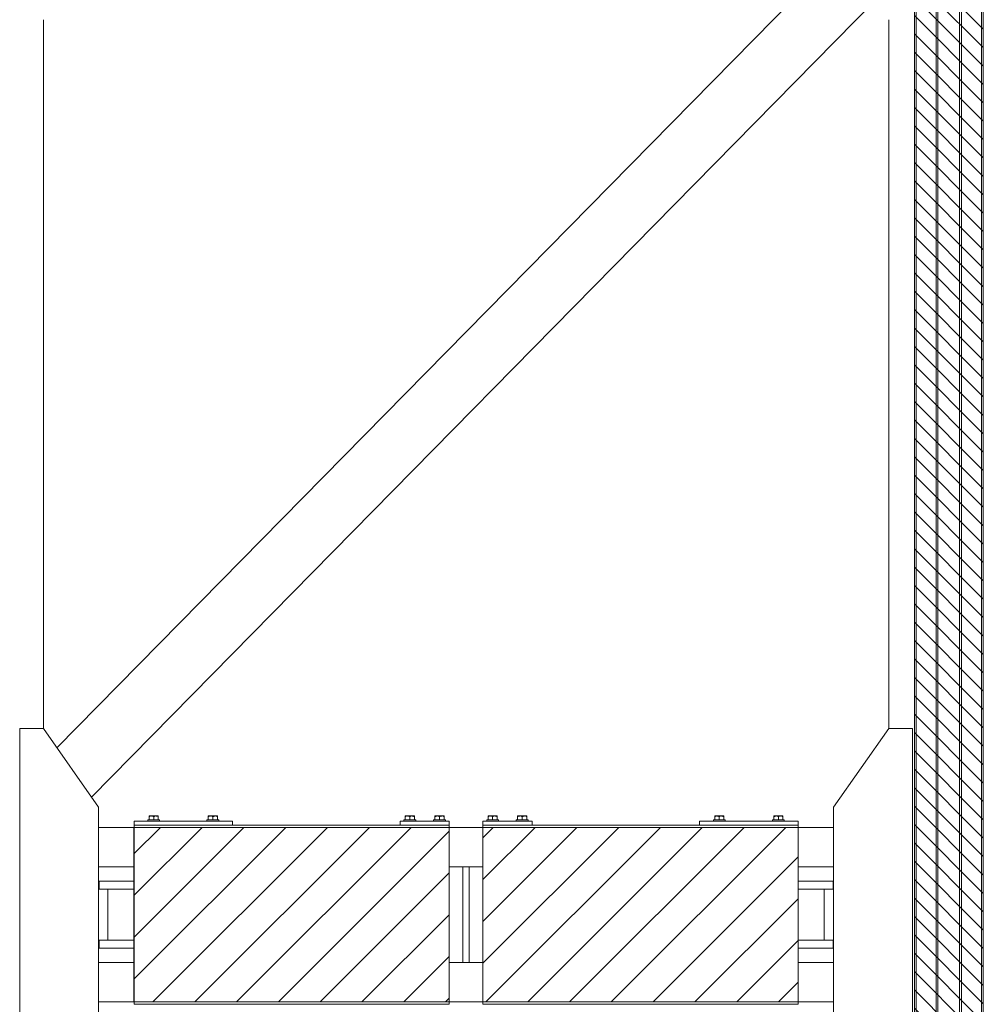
# Model space of a CAD drawing. Header units: millimetres. Extents: x 11264 to 19674, y -752784 to -746844.
# Tile 20 of 56: x 14177 to 14554, y -748200 to -747814. Entities that reach past the tile are written whole.
import ezdxf

# ---------------------------------------------------------------- set-up
doc = ezdxf.new("R2010")
doc.units = ezdxf.units.MM
doc.header["$MEASUREMENT"] = 0
doc.linetypes.add('DGN Style 1', pattern=[238.07239474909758, 0.396127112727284, -237.6762676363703])
doc.linetypes.add('DGN Style 6', pattern=[753.4337684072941, 0.396127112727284, -158.4508450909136, 277.2889789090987, -158.4508450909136, 0.396127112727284, -158.4508450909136])
doc.layers.add('Main Cradle', color=7, linetype='Continuous', lineweight=0)
doc.layers.add('Main Cradle Blocks', color=7, linetype='Continuous', lineweight=0)

# ---------------------------------------------------------------- blocks, each defined once
blk = doc.blocks.new('*U58')
at = {"linetype": 'DGN Style 6', "lineweight": 0}
h = blk.add_hatch(dxfattribs=at)
h.set_pattern_fill('HATCH', color=5, style=0, pattern_type=2)
h.set_pattern_definition([(135, (-964.290679, 1050.682466), (3.595456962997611, 3.59545696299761), [])])
h.paths.add_polyline_path([(-941.9437243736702, 1021.15248072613), (-941.943724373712, 2278.470879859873), (-914.9791753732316, 2278.470879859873), (-914.9791753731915, 1021.15248072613)])
at = {"linetype": 'Continuous', "lineweight": 0}
h = blk.add_hatch(dxfattribs=at)
h.set_pattern_fill('HATCH', color=30, style=0, pattern_type=2)
h.set_pattern_definition([(45, (-1124.279239, 1675.581772), (-8.171492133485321, 8.171492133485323), [])])
h.paths.add_polyline_path([(-1247.043744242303, 1615.682283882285), (-1123.777234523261, 1615.682283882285), (-1123.777234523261, 1683.941113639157), (-1247.043744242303, 1683.941113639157)])
h = blk.add_hatch(dxfattribs=at)
h.set_pattern_fill('HATCH', color=30, style=0, pattern_type=2)
h.set_pattern_definition([(45, (-1124.279239, 1676.155856), (-8.171492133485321, 8.171492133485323), [])])
h.paths.add_polyline_path([(-1110.649351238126, 1615.682283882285), (-987.3828415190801, 1615.682283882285), (-987.3828415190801, 1683.941113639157), (-1110.649351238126, 1683.941113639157)])
at = {"color": 5, "linetype": 'Continuous', "lineweight": 0, "flags": 128}
blk.add_lwpolyline([(-941.9437243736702, 1021.15248072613), (-941.943724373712, 2278.470879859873), (-914.9791753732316, 2278.470879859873), (-914.9791753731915, 1021.15248072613), (-941.9437243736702, 1021.15248072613)], close=True, dxfattribs=at)
at = {"color": 30, "linetype": 'Continuous', "lineweight": 13, "flags": 128}
for points in [[(-1247.043744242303, 1615.682283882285), (-1123.777234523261, 1615.682283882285), (-1123.777234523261, 1683.941113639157), (-1247.043744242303, 1683.941113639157), (-1247.043744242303, 1615.682283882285)], [(-1110.649351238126, 1615.682283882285), (-987.3828415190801, 1615.682283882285), (-987.3828415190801, 1683.941113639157), (-1110.649351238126, 1683.941113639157), (-1110.649351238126, 1615.682283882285)]]:
    blk.add_lwpolyline(points, close=True, dxfattribs=at)
at = {"layer": 'Main Cradle', "color": 7, "linetype": 'Continuous', "lineweight": 0}
for p, q in [((-941.9429198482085, 2278.471174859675), (-941.9429198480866, 1021.152222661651)), ((-941.2320735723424, 2278.471174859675), (-941.2320735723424, 1021.152222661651)), ((-933.4683435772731, 2278.471174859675), (-933.4683435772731, 1021.152222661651)), ((-932.6979275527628, 2278.471174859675), (-932.6979275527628, 1021.152222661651)), ((-924.2233512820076, 2278.471174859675), (-924.2233512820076, 1021.152222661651)), ((-923.4529352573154, 2278.471174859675), (-923.4529352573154, 1021.152222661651)), ((-915.6892052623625, 2278.471174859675), (-915.6892052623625, 1021.152222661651)), ((-1277.182746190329, 1715.046687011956), (-970.7211876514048, 2026.677497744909)), ((-1263.703632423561, 1695.790357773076), (-957.2418525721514, 2007.421393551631)), ((-1282.482211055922, 1999.851525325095), (-1282.482211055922, 1722.616156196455)), ((-951.9429198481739, 1999.851525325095), (-951.9429198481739, 1722.616156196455)), ((-1260.910060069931, 1683.941128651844), (-1247.027666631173, 1683.941128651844)), ((-1123.76110063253, 1683.941128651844), (-1110.664030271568, 1683.941128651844)), ((-987.3974642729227, 1683.941128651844), (-973.5150708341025, 1683.941128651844)), ((-1260.9101615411, 1668.532808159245), (-1247.027666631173, 1668.532808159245)), ((-1123.76110063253, 1668.532808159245), (-1118.445231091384, 1668.532808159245)), ((-1115.97989981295, 1668.532808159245), (-1110.664030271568, 1668.532808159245)), ((-987.3974642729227, 1668.532808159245), (-973.5149693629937, 1668.532808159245)), ((-1260.694838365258, 1662.908771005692), (-1247.027664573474, 1662.908771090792)), ((-1260.694838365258, 1662.908771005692), (-1260.69483834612, 1659.827106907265)), ((-1260.694838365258, 1662.908771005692), (-1247.027664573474, 1662.908771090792)), ((-1260.69483834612, 1659.827106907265), (-1247.027664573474, 1659.827106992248)), ((-1257.274191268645, 1659.827103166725), (-1247.027664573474, 1659.827103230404)), ((-1257.274191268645, 1659.827103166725), (-1257.27419114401, 1639.796286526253)), ((-1257.274191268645, 1659.827103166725), (-1247.027664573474, 1659.827103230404)), ((-1247.027664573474, 1659.827103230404), (-1252.651697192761, 1659.827103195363)), ((-1247.027664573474, 1659.827103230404), (-1252.651697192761, 1659.827103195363)), ((-987.397466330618, 1662.908771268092), (-973.73027751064, 1662.908771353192)), ((-987.397466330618, 1662.908771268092), (-973.73027751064, 1662.908771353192)), ((-987.397466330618, 1659.827107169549), (-973.7302774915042, 1659.827107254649)), ((-987.397466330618, 1659.827103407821), (-977.1509247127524, 1659.8271034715)), ((-987.397466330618, 1659.827103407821), (-977.1509247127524, 1659.8271034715)), ((-981.7734229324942, 1659.827103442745), (-987.397466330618, 1659.827103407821)), ((-981.7734229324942, 1659.827103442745), (-987.397466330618, 1659.827103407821)), ((-977.150924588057, 1639.796286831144), (-977.1509247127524, 1659.8271034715)), ((-973.7302774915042, 1659.827107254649), (-973.73027751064, 1662.908771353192)), ((-1260.694838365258, 1639.796286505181), (-1257.27419114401, 1639.796286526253)), ((-1260.694838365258, 1639.796286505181), (-1260.69483834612, 1636.714622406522)), ((-1260.694838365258, 1639.796286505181), (-1247.027664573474, 1639.796286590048)), ((-1260.69483834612, 1636.714622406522), (-1247.027664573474, 1636.714622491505)), ((-1247.027664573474, 1639.796286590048), (-1252.651697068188, 1639.796286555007)), ((-981.7734228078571, 1639.79628680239), (-987.397466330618, 1639.796286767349)), ((-987.397466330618, 1639.796286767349), (-973.73027751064, 1639.796286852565)), ((-987.397466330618, 1636.714622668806), (-973.7302774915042, 1636.714622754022)), ((-977.1509245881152, 1639.796286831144), (-973.73027751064, 1639.796286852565)), ((-973.7302774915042, 1636.714622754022), (-973.73027751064, 1639.796286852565)), ((-1260.910408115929, 1631.090589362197), (-1247.027666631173, 1631.090589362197)), ((-1123.76110063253, 1631.090589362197), (-1118.445231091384, 1631.090589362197)), ((-1115.97989981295, 1631.090589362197), (-1110.664030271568, 1631.090589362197)), ((-987.3974642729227, 1631.090589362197), (-973.5147227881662, 1631.090589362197)), ((-1260.910509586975, 1615.682268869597), (-1247.027666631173, 1615.682268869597)), ((-1123.76110063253, 1615.682268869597), (-1110.664030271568, 1615.682268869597)), ((-987.3974642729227, 1615.682268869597), (-973.5146213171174, 1615.682268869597))]:
    blk.add_line(p, q, dxfattribs=at)
at = {"layer": 'Main Cradle', "color": 7, "linetype": 'Continuous', "lineweight": 0, "flags": 128}
for points in [[(-1282.482211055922, 1577.007526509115), (-1260.910562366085, 1607.824025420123), (-1260.910009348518, 1691.799372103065), (-1282.481250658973, 1722.616155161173), (-1291.726242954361, 1722.616216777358), (-1291.727203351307, 1577.0075881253), (-1282.482211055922, 1577.007526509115)], [(-951.9429198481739, 1577.007526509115), (-973.5145685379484, 1607.824025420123), (-973.5151215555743, 1691.799372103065), (-951.9438802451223, 1722.616155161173), (-942.6988879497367, 1722.616216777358), (-942.6979275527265, 1577.0075881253), (-951.9429198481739, 1577.007526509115)]]:
    blk.add_lwpolyline(points, dxfattribs=at)
at = {"layer": 'Main Cradle', "color": 7, "linetype": 'Continuous', "lineweight": 0, "ltscale": 0.1540832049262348, "flags": 128}
blk.add_lwpolyline([(-1118.445231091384, 1668.532808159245), (-1115.979899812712, 1668.532808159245), (-1115.979899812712, 1631.090589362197), (-1118.445231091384, 1631.090589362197), (-1118.445231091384, 1668.532808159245)], dxfattribs=at)
at = {"layer": 'Main Cradle Blocks', "color": 7, "linetype": 'Continuous', "lineweight": 0}
for p, q in [((-1241.634753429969, 1686.868709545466), (-1241.634753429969, 1686.406459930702)), ((-1241.634753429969, 1686.868709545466), (-1237.012257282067, 1686.868709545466)), ((-1241.108264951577, 1688.409541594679), (-1240.21588515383, 1688.409541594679)), ((-1241.108264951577, 1686.868709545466), (-1241.108264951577, 1688.133438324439)), ((-1240.21588515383, 1688.409541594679), (-1238.431125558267, 1688.409541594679)), ((-1239.323505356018, 1686.868709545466), (-1239.323505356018, 1688.133438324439)), ((-1238.431125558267, 1688.409541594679), (-1237.538745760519, 1688.409541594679)), ((-1237.538745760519, 1686.868709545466), (-1237.538745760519, 1688.133438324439)), ((-1237.012257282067, 1686.406459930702), (-1237.012257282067, 1686.868709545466)), ((-1218.522272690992, 1686.868709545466), (-1218.522272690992, 1686.406459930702)), ((-1213.899776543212, 1686.868709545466), (-1218.522272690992, 1686.868709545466)), ((-1217.103404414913, 1688.409541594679), (-1217.995784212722, 1688.409541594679)), ((-1217.995784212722, 1686.868709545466), (-1217.995784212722, 1688.133438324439)), ((-1215.31864481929, 1688.409541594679), (-1217.103404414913, 1688.409541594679)), ((-1216.211024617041, 1686.868709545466), (-1216.211024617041, 1688.133438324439)), ((-1214.426265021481, 1688.409541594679), (-1215.31864481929, 1688.409541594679)), ((-1214.426265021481, 1686.868709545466), (-1214.426265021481, 1688.133438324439)), ((-1213.899776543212, 1686.406459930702), (-1213.899776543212, 1686.868709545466)), ((-1141.48067022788, 1686.868709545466), (-1141.48067022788, 1686.406459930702)), ((-1141.48067022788, 1686.868709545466), (-1136.858174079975, 1686.868709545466)), ((-1140.954181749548, 1688.409541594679), (-1140.061801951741, 1688.409541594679)), ((-1140.954181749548, 1686.868709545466), (-1140.954181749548, 1688.133438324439)), ((-1140.061801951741, 1688.409541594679), (-1138.27704235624, 1688.409541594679)), ((-1139.169422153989, 1686.868709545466), (-1139.169422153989, 1688.133438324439)), ((-1138.27704235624, 1688.409541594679), (-1137.38466255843, 1688.409541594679)), ((-1137.38466255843, 1686.868709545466), (-1137.38466255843, 1688.133438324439)), ((-1136.858174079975, 1686.406459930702), (-1136.858174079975, 1686.868709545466)), ((-1129.924429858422, 1686.868709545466), (-1129.924429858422, 1686.406459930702)), ((-1125.301933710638, 1686.868709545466), (-1129.924429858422, 1686.868709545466)), ((-1128.50556158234, 1688.409541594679), (-1129.397941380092, 1688.409541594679)), ((-1129.397941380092, 1686.868709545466), (-1129.397941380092, 1688.133438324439)), ((-1126.720801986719, 1688.409541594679), (-1128.50556158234, 1688.409541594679)), ((-1127.613181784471, 1686.868709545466), (-1127.613181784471, 1688.133438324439)), ((-1125.82842218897, 1688.409541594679), (-1126.720801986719, 1688.409541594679)), ((-1125.82842218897, 1686.868709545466), (-1125.82842218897, 1688.133438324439)), ((-1125.301933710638, 1686.406459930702), (-1125.301933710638, 1686.868709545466)), ((-1109.123197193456, 1686.868709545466), (-1109.123197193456, 1686.406459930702)), ((-1109.123197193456, 1686.868709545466), (-1104.500701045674, 1686.868709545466)), ((-1108.596708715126, 1688.409541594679), (-1107.704328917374, 1688.409541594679)), ((-1108.596708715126, 1686.868709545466), (-1108.596708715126, 1688.133438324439)), ((-1107.704328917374, 1688.409541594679), (-1105.919569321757, 1688.409541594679)), ((-1106.811949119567, 1686.868709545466), (-1106.811949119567, 1688.133438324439)), ((-1105.919569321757, 1688.409541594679), (-1105.027189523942, 1688.409541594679)), ((-1105.027189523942, 1686.868709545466), (-1105.027189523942, 1688.133438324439)), ((-1104.500701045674, 1686.406459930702), (-1104.500701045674, 1686.868709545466)), ((-1097.566956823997, 1686.868709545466), (-1097.566956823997, 1686.406459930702)), ((-1092.944460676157, 1686.868709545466), (-1097.566956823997, 1686.868709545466)), ((-1096.148088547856, 1688.409541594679), (-1097.040468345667, 1688.409541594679)), ((-1097.040468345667, 1686.868709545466), (-1097.040468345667, 1688.133438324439)), ((-1094.363328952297, 1688.409541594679), (-1096.148088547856, 1688.409541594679)), ((-1095.255708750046, 1686.868709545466), (-1095.255708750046, 1688.133438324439)), ((-1093.470949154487, 1688.409541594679), (-1094.363328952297, 1688.409541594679)), ((-1093.470949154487, 1686.868709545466), (-1093.470949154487, 1688.133438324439)), ((-1092.944460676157, 1686.406459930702), (-1092.944460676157, 1686.868709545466)), ((-1020.525354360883, 1686.868709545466), (-1020.525354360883, 1686.406459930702)), ((-1020.525354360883, 1686.868709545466), (-1015.9028582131, 1686.868709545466)), ((-1019.998865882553, 1688.409541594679), (-1019.106486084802, 1688.409541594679)), ((-1019.998865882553, 1686.868709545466), (-1019.998865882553, 1688.133438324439)), ((-1019.106486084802, 1688.409541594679), (-1017.321726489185, 1688.409541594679)), ((-1018.214106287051, 1686.868709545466), (-1018.214106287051, 1688.133438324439)), ((-1017.321726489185, 1688.409541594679), (-1016.42934669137, 1688.409541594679)), ((-1016.42934669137, 1686.868709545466), (-1016.42934669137, 1688.133438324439)), ((-1015.9028582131, 1686.406459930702), (-1015.9028582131, 1686.868709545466)), ((-997.4128736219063, 1686.868709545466), (-997.4128736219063, 1686.406459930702)), ((-992.7903774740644, 1686.868709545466), (-997.4128736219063, 1686.868709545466)), ((-995.9940053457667, 1688.409541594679), (-996.8863851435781, 1688.409541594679)), ((-996.8863851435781, 1686.868709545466), (-996.8863851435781, 1688.133438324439)), ((-994.2092457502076, 1688.409541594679), (-995.9940053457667, 1688.409541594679)), ((-995.1016255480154, 1686.868709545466), (-995.1016255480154, 1688.133438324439)), ((-993.3168659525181, 1688.409541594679), (-994.2092457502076, 1688.409541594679)), ((-993.3168659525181, 1686.868709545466), (-993.3168659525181, 1688.133438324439)), ((-992.7903774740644, 1686.406459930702), (-992.7903774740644, 1686.868709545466)), ((-1208.506864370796, 1686.406459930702), (-1247.027665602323, 1686.406459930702)), ((-1247.027665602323, 1684.865628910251), (-1247.027665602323, 1686.406459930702)), ((-1123.761101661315, 1684.865627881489), (-1247.027665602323, 1684.865627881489)), ((-1247.027665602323, 1614.757769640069), (-1247.027665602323, 1684.865627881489)), ((-1241.634753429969, 1686.406459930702), (-1237.012257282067, 1686.406459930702)), ((-1213.899776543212, 1686.406459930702), (-1218.522272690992, 1686.406459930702)), ((-1208.506864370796, 1684.865628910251), (-1208.506864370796, 1686.406459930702)), ((-1143.021502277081, 1684.865628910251), (-1143.021502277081, 1686.406459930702)), ((-1123.761101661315, 1686.406459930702), (-1143.021502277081, 1686.406459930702)), ((-1141.48067022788, 1686.406459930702), (-1136.858174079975, 1686.406459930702)), ((-1125.301933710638, 1686.406459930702), (-1129.924429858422, 1686.406459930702)), ((-1123.761101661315, 1684.865628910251), (-1123.761101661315, 1686.406459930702)), ((-1123.761101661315, 1614.757769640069), (-1123.761101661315, 1684.865627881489)), ((-1110.664029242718, 1684.865628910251), (-1110.664029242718, 1686.406459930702)), ((-1110.664029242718, 1686.406459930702), (-1091.403628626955, 1686.406459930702)), ((-1110.664029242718, 1684.865627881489), (-987.3974653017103, 1684.865627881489)), ((-1110.664029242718, 1614.757769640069), (-1110.664029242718, 1684.865627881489)), ((-1110.664029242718, 1683.941128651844), (-1110.664029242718, 1684.865627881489)), ((-1109.123197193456, 1686.406459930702), (-1104.500701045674, 1686.406459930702)), ((-1092.944460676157, 1686.406459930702), (-1097.566956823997, 1686.406459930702)), ((-1091.403628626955, 1684.865628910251), (-1091.403628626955, 1686.406459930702)), ((-1025.918266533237, 1684.865628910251), (-1025.918266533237, 1686.406459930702)), ((-1025.918266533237, 1686.406459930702), (-987.3974653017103, 1686.406459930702)), ((-1020.525354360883, 1686.406459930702), (-1015.9028582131, 1686.406459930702)), ((-992.7903774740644, 1686.406459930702), (-997.4128736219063, 1686.406459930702)), ((-987.3974653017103, 1684.865628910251), (-987.3974653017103, 1686.406459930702)), ((-987.3974653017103, 1614.757769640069), (-987.3974653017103, 1684.865627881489)), ((-987.3974653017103, 1683.941128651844), (-987.3974653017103, 1684.865627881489)), ((-1247.027665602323, 1614.757769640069), (-1123.761101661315, 1614.757769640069)), ((-1123.761101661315, 1615.682268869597), (-1123.761101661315, 1614.757769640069)), ((-1110.664029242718, 1615.682268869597), (-1110.664029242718, 1614.757769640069)), ((-987.3974653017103, 1614.757769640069), (-1110.664029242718, 1614.757769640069)), ((-987.3974653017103, 1615.682268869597), (-987.3974653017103, 1614.757769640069))]:
    blk.add_line(p, q, dxfattribs=at)
for points in [[(-1241.108264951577, 1688.133438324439), (-1240.832045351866, 1688.293789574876), (-1240.528374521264, 1688.411421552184), (-1240.21588515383, 1688.409541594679)], [(-1239.323505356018, 1688.133438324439), (-1239.047285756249, 1688.293789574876), (-1238.743614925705, 1688.411421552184), (-1238.431125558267, 1688.409541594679)], [(-1216.211024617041, 1688.133438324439), (-1216.487244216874, 1688.293789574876), (-1216.790915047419, 1688.411421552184), (-1217.103404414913, 1688.409541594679)], [(-1214.426265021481, 1688.133438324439), (-1214.702484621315, 1688.293789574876), (-1215.006155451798, 1688.411421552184), (-1215.31864481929, 1688.409541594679)], [(-1140.954181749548, 1688.133438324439), (-1140.677962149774, 1688.293789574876), (-1140.374291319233, 1688.411421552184), (-1140.061801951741, 1688.409541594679)], [(-1139.169422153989, 1688.133438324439), (-1138.893202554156, 1688.293789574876), (-1138.589531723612, 1688.411421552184), (-1138.27704235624, 1688.409541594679)], [(-1127.613181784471, 1688.133438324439), (-1127.889401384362, 1688.293789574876), (-1128.193072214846, 1688.411421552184), (-1128.50556158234, 1688.409541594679)], [(-1125.82842218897, 1688.133438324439), (-1126.104641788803, 1688.293789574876), (-1126.408312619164, 1688.411421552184), (-1126.720801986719, 1688.409541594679)], [(-1108.596708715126, 1688.133438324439), (-1108.320489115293, 1688.293789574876), (-1108.016818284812, 1688.411421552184), (-1107.704328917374, 1688.409541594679)], [(-1106.811949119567, 1688.133438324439), (-1106.535729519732, 1688.293789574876), (-1106.232058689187, 1688.411421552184), (-1105.919569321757, 1688.409541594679)], [(-1095.255708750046, 1688.133438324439), (-1095.531928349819, 1688.293789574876), (-1095.835599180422, 1688.411421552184), (-1096.148088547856, 1688.409541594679)], [(-1093.470949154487, 1688.133438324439), (-1093.747168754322, 1688.293789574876), (-1094.050839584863, 1688.411421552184), (-1094.363328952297, 1688.409541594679)], [(-1019.998865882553, 1688.133438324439), (-1019.72264628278, 1688.293789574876), (-1019.418975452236, 1688.411421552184), (-1019.106486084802, 1688.409541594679)], [(-1018.214106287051, 1688.133438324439), (-1017.937886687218, 1688.293789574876), (-1017.634215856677, 1688.411421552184), (-1017.321726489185, 1688.409541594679)], [(-995.1016255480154, 1688.133438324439), (-995.3778451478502, 1688.293789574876), (-995.6815159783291, 1688.411421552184), (-995.9940053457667, 1688.409541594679)], [(-993.3168659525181, 1688.133438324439), (-993.5930855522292, 1688.293789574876), (-993.8967563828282, 1688.411421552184), (-994.2092457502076, 1688.409541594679)]]:
    blk.add_open_spline(points, degree=3, dxfattribs=at)
for points, knots in [([(-1241.108264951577, 1688.409541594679), (-1241.108264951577, 1688.40321818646), (-1241.108264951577, 1688.390374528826), (-1241.108264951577, 1688.292171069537), (-1241.108264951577, 1688.188655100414), (-1241.108264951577, 1688.133438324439)], [0, 0, 0, 0, 0.3115323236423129, 0.6327623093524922, 1, 1, 1, 1]), ([(-1240.21588515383, 1688.409541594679), (-1240.138549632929, 1688.406075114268), (-1239.905408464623, 1688.391624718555), (-1239.604631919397, 1688.285497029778), (-1239.393638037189, 1688.172427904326), (-1239.323505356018, 1688.133438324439)], [0, 0, 0, 0, 0.2486895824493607, 0.7501171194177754, 1, 1, 1, 1]), ([(-1238.431125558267, 1688.409541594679), (-1238.353790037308, 1688.406075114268), (-1238.120648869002, 1688.391624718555), (-1237.819872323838, 1688.285497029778), (-1237.60887844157, 1688.172427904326), (-1237.538745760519, 1688.133438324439)], [0, 0, 0, 0, 0.2486895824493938, 0.7501171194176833, 1, 1, 1, 1]), ([(-1237.538745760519, 1688.133438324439), (-1237.538745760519, 1688.23682788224), (-1237.538745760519, 1688.382519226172), (-1237.538745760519, 1688.402760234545), (-1237.538745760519, 1688.409541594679)], [0, 0, 0, 0, 0.6793567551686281, 1, 1, 1, 1]), ([(-1217.103404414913, 1688.409541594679), (-1217.180739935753, 1688.406075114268), (-1217.413881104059, 1688.391624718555), (-1217.714657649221, 1688.285497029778), (-1217.925651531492, 1688.172427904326), (-1217.995784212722, 1688.133438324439)], [0, 0, 0, 0, 0.2486895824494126, 0.7501171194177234, 1, 1, 1, 1]), ([(-1217.995784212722, 1688.133438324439), (-1217.995784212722, 1688.23682788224), (-1217.995784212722, 1688.382519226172), (-1217.995784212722, 1688.402760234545), (-1217.995784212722, 1688.409541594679)], [0, 0, 0, 0, 0.6793567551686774, 1, 1, 1, 1]), ([(-1215.31864481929, 1688.409541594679), (-1215.395980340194, 1688.406075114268), (-1215.6291215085, 1688.391624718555), (-1215.929898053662, 1688.285497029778), (-1216.140891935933, 1688.172427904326), (-1216.211024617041, 1688.133438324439)], [0, 0, 0, 0, 0.248689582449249, 0.7501171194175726, 1, 1, 1, 1]), ([(-1214.426265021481, 1688.409541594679), (-1214.426265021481, 1688.40321818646), (-1214.426265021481, 1688.390374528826), (-1214.426265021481, 1688.292171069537), (-1214.426265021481, 1688.188655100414), (-1214.426265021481, 1688.133438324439)], [0, 0, 0, 0, 0.3115323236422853, 0.632762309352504, 1, 1, 1, 1]), ([(-1140.954181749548, 1688.409541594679), (-1140.954181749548, 1688.40321818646), (-1140.954181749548, 1688.390374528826), (-1140.954181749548, 1688.292171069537), (-1140.954181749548, 1688.188655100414), (-1140.954181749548, 1688.133438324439)], [0, 0, 0, 0, 0.3115323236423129, 0.6327623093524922, 1, 1, 1, 1]), ([(-1140.061801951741, 1688.409541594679), (-1139.984466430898, 1688.406075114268), (-1139.751325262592, 1688.391624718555), (-1139.450548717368, 1688.285497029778), (-1139.239554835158, 1688.172427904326), (-1139.169422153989, 1688.133438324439)], [0, 0, 0, 0, 0.248689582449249, 0.7501171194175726, 1, 1, 1, 1]), ([(-1138.27704235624, 1688.409541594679), (-1138.199706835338, 1688.406075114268), (-1137.966565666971, 1688.391624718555), (-1137.665789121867, 1688.285497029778), (-1137.454795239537, 1688.172427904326), (-1137.38466255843, 1688.133438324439)], [0, 0, 0, 0, 0.248689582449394, 0.7501171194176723, 1, 1, 1, 1]), ([(-1137.38466255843, 1688.133438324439), (-1137.38466255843, 1688.23682788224), (-1137.38466255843, 1688.382519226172), (-1137.38466255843, 1688.402760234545), (-1137.38466255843, 1688.409541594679)], [0, 0, 0, 0, 0.6793567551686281, 1, 1, 1, 1]), ([(-1128.50556158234, 1688.409541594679), (-1128.582897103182, 1688.406075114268), (-1128.816038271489, 1688.391624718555), (-1129.116814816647, 1688.285497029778), (-1129.327808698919, 1688.172427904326), (-1129.397941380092, 1688.133438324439)], [0, 0, 0, 0, 0.2486895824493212, 0.7501171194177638, 1, 1, 1, 1]), ([(-1129.397941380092, 1688.133438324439), (-1129.397941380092, 1688.23682788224), (-1129.397941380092, 1688.382519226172), (-1129.397941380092, 1688.402760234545), (-1129.397941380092, 1688.409541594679)], [0, 0, 0, 0, 0.6793567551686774, 1, 1, 1, 1]), ([(-1126.720801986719, 1688.409541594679), (-1126.79813750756, 1688.406075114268), (-1127.031278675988, 1688.391624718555), (-1127.33205522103, 1688.285497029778), (-1127.543049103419, 1688.172427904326), (-1127.613181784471, 1688.133438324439)], [0, 0, 0, 0, 0.248689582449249, 0.7501171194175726, 1, 1, 1, 1]), ([(-1125.82842218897, 1688.409541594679), (-1125.82842218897, 1688.40321818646), (-1125.82842218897, 1688.390374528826), (-1125.82842218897, 1688.292171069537), (-1125.82842218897, 1688.188655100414), (-1125.82842218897, 1688.133438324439)], [0, 0, 0, 0, 0.3115323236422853, 0.632762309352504, 1, 1, 1, 1]), ([(-1108.596708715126, 1688.409541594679), (-1108.596708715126, 1688.40321818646), (-1108.596708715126, 1688.390374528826), (-1108.596708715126, 1688.292171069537), (-1108.596708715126, 1688.188655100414), (-1108.596708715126, 1688.133438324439)], [0, 0, 0, 0, 0.3115323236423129, 0.6327623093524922, 1, 1, 1, 1]), ([(-1107.704328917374, 1688.409541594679), (-1107.626993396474, 1688.406075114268), (-1107.393852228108, 1688.391624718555), (-1107.093075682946, 1688.285497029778), (-1106.882081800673, 1688.172427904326), (-1106.811949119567, 1688.133438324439)], [0, 0, 0, 0, 0.2486895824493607, 0.7501171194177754, 1, 1, 1, 1]), ([(-1105.919569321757, 1688.409541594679), (-1105.842233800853, 1688.406075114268), (-1105.609092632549, 1688.391624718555), (-1105.308316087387, 1688.285497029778), (-1105.097322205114, 1688.172427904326), (-1105.027189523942, 1688.133438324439)], [0, 0, 0, 0, 0.2486895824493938, 0.7501171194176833, 1, 1, 1, 1]), ([(-1105.027189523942, 1688.133438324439), (-1105.027189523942, 1688.23682788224), (-1105.027189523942, 1688.382519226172), (-1105.027189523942, 1688.402760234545), (-1105.027189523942, 1688.409541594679)], [0, 0, 0, 0, 0.6793567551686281, 1, 1, 1, 1]), ([(-1096.148088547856, 1688.409541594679), (-1096.22542406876, 1688.406075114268), (-1096.458565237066, 1688.391624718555), (-1096.759341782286, 1688.285497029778), (-1096.97033566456, 1688.172427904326), (-1097.040468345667, 1688.133438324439)], [0, 0, 0, 0, 0.248689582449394, 0.7501171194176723, 1, 1, 1, 1]), ([(-1097.040468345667, 1688.133438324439), (-1097.040468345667, 1688.23682788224), (-1097.040468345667, 1688.382519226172), (-1097.040468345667, 1688.402760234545), (-1097.040468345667, 1688.409541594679)], [0, 0, 0, 0, 0.6793567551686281, 1, 1, 1, 1]), ([(-1094.363328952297, 1688.409541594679), (-1094.440664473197, 1688.406075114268), (-1094.673805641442, 1688.391624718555), (-1094.974582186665, 1688.285497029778), (-1095.185576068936, 1688.172427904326), (-1095.255708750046, 1688.133438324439)], [0, 0, 0, 0, 0.248689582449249, 0.7501171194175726, 1, 1, 1, 1]), ([(-1093.470949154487, 1688.409541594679), (-1093.470949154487, 1688.40321818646), (-1093.470949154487, 1688.390374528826), (-1093.470949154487, 1688.292171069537), (-1093.470949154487, 1688.188655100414), (-1093.470949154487, 1688.133438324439)], [0, 0, 0, 0, 0.3115323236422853, 0.632762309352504, 1, 1, 1, 1]), ([(-1019.998865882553, 1688.409541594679), (-1019.998865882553, 1688.40321818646), (-1019.998865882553, 1688.390374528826), (-1019.998865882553, 1688.292171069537), (-1019.998865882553, 1688.188655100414), (-1019.998865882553, 1688.133438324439)], [0, 0, 0, 0, 0.3115323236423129, 0.6327623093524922, 1, 1, 1, 1]), ([(-1019.106486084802, 1688.409541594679), (-1019.02915056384, 1688.406075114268), (-1018.796009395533, 1688.391624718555), (-1018.495232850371, 1688.285497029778), (-1018.284238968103, 1688.172427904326), (-1018.214106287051, 1688.133438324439)], [0, 0, 0, 0, 0.248689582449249, 0.7501171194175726, 1, 1, 1, 1]), ([(-1017.321726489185, 1688.409541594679), (-1017.244390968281, 1688.406075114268), (-1017.011249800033, 1688.391624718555), (-1016.710473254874, 1688.285497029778), (-1016.499479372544, 1688.172427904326), (-1016.42934669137, 1688.133438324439)], [0, 0, 0, 0, 0.2486895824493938, 0.7501171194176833, 1, 1, 1, 1]), ([(-1016.42934669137, 1688.133438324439), (-1016.42934669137, 1688.23682788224), (-1016.42934669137, 1688.382519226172), (-1016.42934669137, 1688.402760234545), (-1016.42934669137, 1688.409541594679)], [0, 0, 0, 0, 0.6793567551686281, 1, 1, 1, 1]), ([(-995.9940053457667, 1688.409541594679), (-996.0713408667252, 1688.406075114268), (-996.3044820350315, 1688.391624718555), (-996.6052585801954, 1688.285497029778), (-996.8162524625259, 1688.172427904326), (-996.8863851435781, 1688.133438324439)], [0, 0, 0, 0, 0.2486895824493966, 0.7501171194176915, 1, 1, 1, 1]), ([(-996.8863851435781, 1688.133438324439), (-996.8863851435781, 1688.23682788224), (-996.8863851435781, 1688.382519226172), (-996.8863851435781, 1688.402760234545), (-996.8863851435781, 1688.409541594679)], [0, 0, 0, 0, 0.6793567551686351, 1, 1, 1, 1]), ([(-994.2092457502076, 1688.409541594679), (-994.2865812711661, 1688.406075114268), (-994.5197224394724, 1688.391624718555), (-994.8204989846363, 1688.285497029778), (-995.0314928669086, 1688.172427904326), (-995.1016255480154, 1688.133438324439)], [0, 0, 0, 0, 0.248689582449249, 0.7501171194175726, 1, 1, 1, 1]), ([(-993.3168659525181, 1688.409541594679), (-993.3168659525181, 1688.40321818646), (-993.3168659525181, 1688.390374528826), (-993.3168659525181, 1688.292171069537), (-993.3168659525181, 1688.188655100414), (-993.3168659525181, 1688.133438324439)], [0, 0, 0, 0, 0.3115323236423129, 0.6327623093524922, 1, 1, 1, 1])]:
    blk.add_open_spline(points, degree=3, knots=knots, dxfattribs=at)

msp = doc.modelspace()

# ---------------------------------------------------------------- block references
at = {"color": 7, "linetype": 'DGN Style 1', "lineweight": 0}
msp.add_blockref('*U58', (15468.65, -749814.3500000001), dxfattribs=at)

doc.saveas('drawing.dxf')
